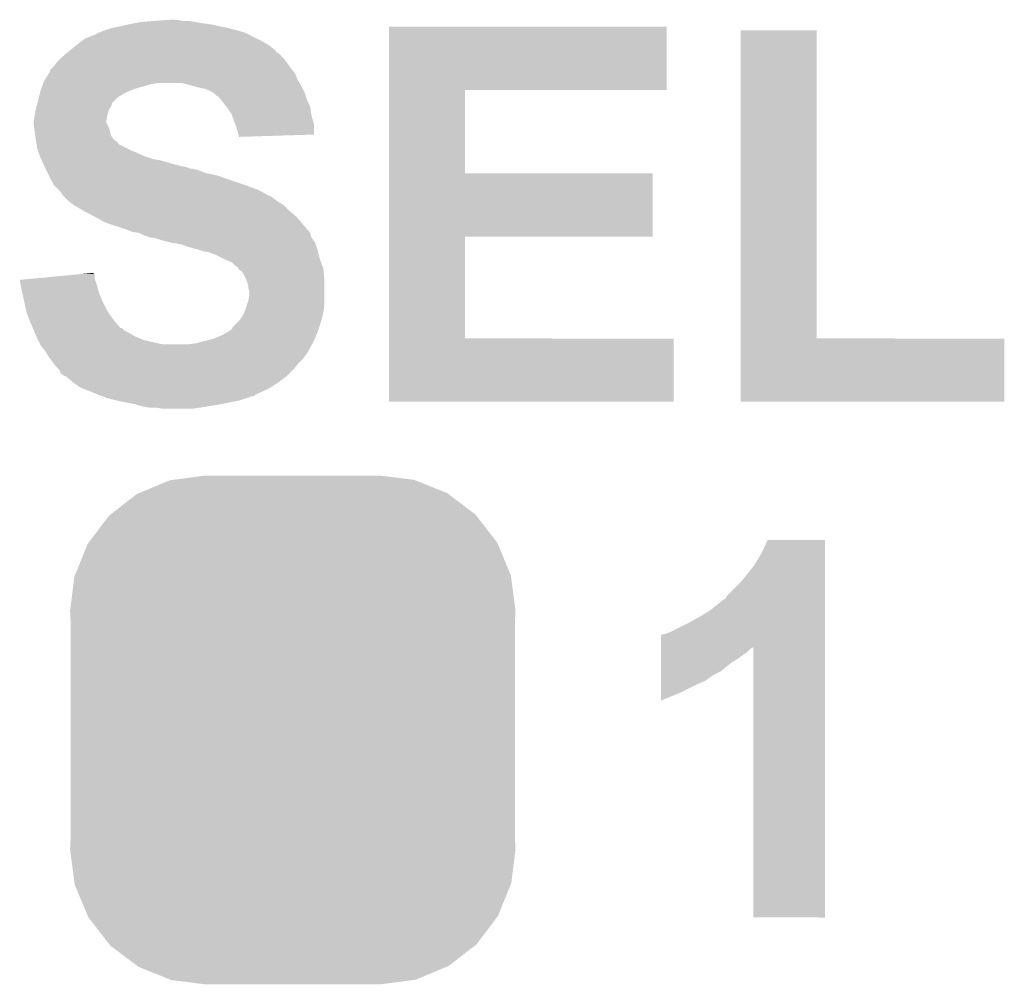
# Model space of a CAD drawing. Extents: x -1.3 to 24.2, y -3.9 to 39.2.
# Tile 31 of 40: x 7 to 9.2, y 34 to 36.1. Entities that reach past the tile are written whole.
import ezdxf

# ---------------------------------------------------------------- set-up
doc = ezdxf.new("R2010")
doc.units = 0
doc.layers.get('0').update_dxf_attribs({"linetype": 'CONTINUOUS'})
doc.layers.add('ACCEL_36_CLICK_V100_GTO', color=14, linetype='CONTINUOUS')
doc.layers.add('ACCEL_36_CLICK_V100_GTS', color=12, linetype='CONTINUOUS')

# ---------------------------------------------------------------- blocks, each defined once
blk = doc.blocks.new('CUSTOM_71')
for points in [[(-0.333154, 0.513288), (-0.266706, 0.541062), (0.334372, 0.513288), (0.265446, 0.541062)], [(-0.266706, 0.541062), (-0.259492, 0.54202), (0.265446, 0.541062), (0.263068, 0.54202)], [(-0.259492, 0.54202), (-0.1905, 0.55118), (0.263068, 0.54202), (0.1905, 0.55118)], [(-0.337632, 0.511416), (-0.333154, 0.513288), (0.33685, 0.511416), (0.334372, 0.513288)], [(-0.394942, 0.46695), (-0.337632, 0.511416), (0.39571, 0.46695), (0.33685, 0.511416)], [(-0.442246, 0.406212), (-0.39837, 0.46429), (0.442836, 0.406212), (0.397774, 0.46429)], [(-0.39837, 0.46429), (-0.394942, 0.46695), (0.397774, 0.46429), (0.39571, 0.46695)], [(-0.444708, 0.402952), (-0.442246, 0.406212), (0.4442, 0.402952), (0.442836, 0.406212)], [(-0.471976, 0.335286), (-0.444708, 0.402952), (0.472482, 0.335286), (0.4442, 0.402952)], [(-0.4826, 0.25908), (-0.47344, 0.331648), (0.4826, 0.25908), (0.472966, 0.331648)], [(-0.47344, 0.331648), (-0.471976, 0.335286), (0.472966, 0.331648), (0.472482, 0.335286)], [(-0.48133, 0.231872), (-0.4826, 0.25908), (0.48133, 0.231872), (0.4826, 0.25908)], [(-0.48133, -0.231872), (-0.48133, 0.231872), (0.48133, -0.231872), (0.48133, 0.231872)], [(-0.4826, -0.25908), (-0.48133, -0.231872), (0.4826, -0.25908), (0.48133, -0.231872)], [(-0.472964, -0.331648), (-0.4826, -0.25908), (0.47344, -0.331648), (0.4826, -0.25908)], [(-0.472482, -0.335286), (-0.472964, -0.331648), (0.471974, -0.335286), (0.47344, -0.331648)], [(-0.444198, -0.402952), (-0.472482, -0.335286), (0.444708, -0.402952), (0.471974, -0.335286)], [(-0.442836, -0.406212), (-0.444198, -0.402952), (0.442244, -0.406212), (0.444708, -0.402952)], [(-0.397772, -0.46429), (-0.442836, -0.406212), (0.39837, -0.46429), (0.442244, -0.406212)], [(-0.39571, -0.46695), (-0.397772, -0.46429), (0.39494, -0.46695), (0.39837, -0.46429)], [(-0.336848, -0.511416), (-0.39571, -0.46695), (0.337632, -0.511416), (0.39494, -0.46695)], [(-0.334372, -0.513288), (-0.336848, -0.511416), (0.333152, -0.513288), (0.337632, -0.511416)], [(-0.265444, -0.541062), (-0.334372, -0.513288), (0.266706, -0.541062), (0.333152, -0.513288)], [(-0.263068, -0.54202), (-0.265444, -0.541062), (0.25949, -0.54202), (0.266706, -0.541062)], [(-0.1905, -0.55118), (-0.263068, -0.54202), (0.1905, -0.55118), (0.25949, -0.54202)]]:
    blk.add_solid(points)

msp = doc.modelspace()

# ---------------------------------------------------------------- linework, layer by layer
at = {"layer": 'ACCEL_36_CLICK_V100_GTO'}
for points in [[(7.33552, 36.0553), (7.371078, 36.05784), (7.396482, 36.0553), (7.383782, 36.05784)], [(7.228842, 36.03498), (7.244082, 36.04006), (7.51332, 36.03498), (7.493, 36.04006)], [(7.244082, 36.04006), (7.25678, 36.0426), (7.493, 36.04006), (7.481146, 36.0426)], [(7.25678, 36.0426), (7.27964, 36.04768), (7.481146, 36.0426), (7.457438, 36.04768)], [(7.27964, 36.04768), (7.29234, 36.05022), (7.457438, 36.04768), (7.43966, 36.05022)], [(7.29234, 36.05022), (7.30504, 36.05276), (7.43966, 36.05022), (7.424422, 36.05276)], [(7.30504, 36.05276), (7.33552, 36.0553), (7.424422, 36.05276), (7.409182, 36.0553)], [(7.843538, 35.90544), (7.843542, 36.042576), (8.445476, 35.90544), (8.4455, 36.042576)], [(7.843542, 36.042576), (7.843544, 36.0426), (8.4455, 36.042576), (7.843544, 36.0426)], [(7.178884, 36.01212), (7.185658, 36.0172), (7.566658, 36.01212), (7.5565, 36.0172)], [(7.185658, 36.0172), (7.211058, 36.027364), (7.5565, 36.0172), (7.536172, 36.027364)], [(7.211058, 36.027364), (7.213604, 36.0299), (7.536172, 36.027364), (7.5311, 36.0299)], [(7.213604, 36.0299), (7.216144, 36.029902), (7.5311, 36.0299), (7.531094, 36.029902)], [(7.216144, 36.029902), (7.221222, 36.03244), (7.531094, 36.029902), (7.52221, 36.03244)], [(7.221222, 36.03244), (7.228842, 36.03498), (7.52221, 36.03244), (7.51332, 36.03498)], [(8.605524, 35.36696), (8.605542, 36.034956), (8.770644, 35.36696), (8.77062, 36.034956)], [(8.605542, 36.034956), (8.605544, 36.03498), (8.77062, 36.034956), (8.605544, 36.03498)], [(7.150092, 35.989254), (7.16534, 36.00196), (7.59968, 35.989254), (7.584436, 36.00196)], [(7.16534, 36.00196), (7.178884, 36.01212), (7.584436, 36.00196), (7.566658, 36.01212)], [(7.129778, 35.971478), (7.13486, 35.97656), (7.61746, 35.971478), (7.61238, 35.97656)], [(7.13486, 35.97656), (7.147044, 35.986714), (7.61238, 35.97656), (7.602226, 35.986714)], [(7.147044, 35.986714), (7.147052, 35.98672), (7.602226, 35.986714), (7.599704, 35.98672)], [(7.147052, 35.98672), (7.150092, 35.989254), (7.599704, 35.98672), (7.59968, 35.989254)], [(7.109466, 35.948626), (7.11454, 35.9537), (7.63422, 35.948626), (7.63016, 35.9537)], [(7.11454, 35.9537), (7.11708, 35.95624), (7.63016, 35.9537), (7.628468, 35.95624)], [(7.11708, 35.95624), (7.120466, 35.96132), (7.628468, 35.95624), (7.62508, 35.96132)], [(7.120466, 35.96132), (7.122162, 35.963862), (7.62508, 35.96132), (7.623174, 35.963862)], [(7.122162, 35.963862), (7.129778, 35.971478), (7.623174, 35.963862), (7.61746, 35.971478)], [(7.098346, 35.928298), (7.106282, 35.940998), (7.6454, 35.928298), (7.64032, 35.940998)], [(7.106282, 35.940998), (7.10946, 35.946082), (7.64032, 35.940998), (7.636254, 35.946082)], [(7.10946, 35.946082), (7.109466, 35.948626), (7.636254, 35.946082), (7.63422, 35.948626)], [(7.090092, 35.90798), (7.093902, 35.91814), (7.292338, 35.90798), (7.327898, 35.91814)], [(7.093902, 35.91814), (7.094856, 35.92068), (7.327898, 35.91814), (7.343138, 35.92068)], [(7.094856, 35.92068), (7.096762, 35.925762), (7.649972, 35.92068), (7.646922, 35.925762)], [(7.096762, 35.925762), (7.098346, 35.928298), (7.646922, 35.925762), (7.6454, 35.928298)], [(7.41426, 35.9156), (7.393938, 35.92068), (7.65302, 35.9156), (7.649972, 35.92068)], [(7.43204, 35.91052), (7.41426, 35.9156), (7.65556, 35.91052), (7.65302, 35.9156)], [(7.444738, 35.90798), (7.43204, 35.91052), (7.65683, 35.90798), (7.65556, 35.91052)], [(7.08406, 35.88512), (7.085328, 35.890198), (7.251704, 35.88512), (7.256782, 35.890198)], [(7.085328, 35.890198), (7.08787, 35.90036), (7.256782, 35.890198), (7.274558, 35.90036)], [(7.08787, 35.90036), (7.089142, 35.905442), (7.274558, 35.90036), (7.286416, 35.905442)], [(7.089142, 35.905442), (7.090092, 35.90798), (7.286416, 35.905442), (7.292338, 35.90798)], [(7.457442, 35.9029), (7.444738, 35.90798), (7.65937, 35.9029), (7.65683, 35.90798)], [(7.461254, 35.900358), (7.457442, 35.9029), (7.66064, 35.900358), (7.65937, 35.9029)], [(7.46506, 35.89782), (7.461254, 35.900358), (7.661488, 35.89782), (7.66064, 35.900358)], [(7.470134, 35.892746), (7.46506, 35.89782), (7.663178, 35.892746), (7.661488, 35.89782)], [(7.472674, 35.89274), (7.470134, 35.892746), (7.66318, 35.89274), (7.663178, 35.892746)], [(7.478772, 35.885122), (7.472674, 35.89274), (7.66572, 35.885122), (7.66318, 35.89274)], [(7.843534, 35.7251), (7.843538, 35.905416), (8.008644, 35.7251), (8.00862, 35.905416)], [(7.843538, 35.905416), (7.843538, 35.90544), (8.00862, 35.905416), (8.445476, 35.90544)], [(7.078132, 35.86226), (7.07898, 35.867342), (7.236458, 35.86226), (7.239846, 35.867342)], [(7.07898, 35.867342), (7.079704, 35.869876), (7.239846, 35.867342), (7.241538, 35.869876)], [(7.079704, 35.869876), (7.08188, 35.877496), (7.241538, 35.869876), (7.24408, 35.877496)], [(7.08188, 35.877496), (7.08406, 35.88512), (7.24408, 35.877496), (7.251704, 35.88512)], [(7.493, 35.86734), (7.478772, 35.885122), (7.67334, 35.86734), (7.66572, 35.885122)], [(7.493004, 35.867336), (7.493, 35.86734), (7.67334, 35.867336), (7.67334, 35.86734)], [(7.503158, 35.852104), (7.493004, 35.867336), (7.675518, 35.852104), (7.67334, 35.867336)], [(7.0739, 35.839402), (7.07644, 35.8521), (7.23138, 35.839402), (7.23392, 35.8521)], [(7.07644, 35.8521), (7.078132, 35.86226), (7.23392, 35.8521), (7.236458, 35.86226)], [(7.504008, 35.849558), (7.503158, 35.852104), (7.67588, 35.849558), (7.675518, 35.852104)], [(7.50824, 35.836858), (7.504008, 35.849558), (7.67951, 35.836858), (7.67588, 35.849558)], [(7.0739, 35.839398), (7.0739, 35.839402), (7.23138, 35.839398), (7.23138, 35.839402)], [(7.0739, 35.834316), (7.0739, 35.839398), (7.231382, 35.834316), (7.23138, 35.839398)], [(7.0739, 35.829242), (7.0739, 35.834316), (7.23392, 35.829242), (7.231382, 35.834316)], [(7.074628, 35.824158), (7.0739, 35.829242), (7.23646, 35.824158), (7.23392, 35.829242)], [(7.075716, 35.81654), (7.074628, 35.824158), (7.238998, 35.81654), (7.23646, 35.824158)], [(7.510272, 35.831778), (7.50824, 35.836858), (7.68096, 35.831778), (7.67951, 35.836858)], [(7.513318, 35.824162), (7.510272, 35.831778), (7.680952, 35.824162), (7.68096, 35.831778)], [(7.515862, 35.814), (7.513318, 35.824162), (7.68094, 35.814), (7.680952, 35.824162)], [(7.077168, 35.806376), (7.075716, 35.81654), (7.241542, 35.806376), (7.238998, 35.81654)], [(7.078256, 35.798758), (7.077168, 35.806376), (7.246622, 35.798758), (7.241542, 35.806376)], [(7.517554, 35.80892), (7.515862, 35.814), (7.680936, 35.80892), (7.68094, 35.814)], [(7.518398, 35.806382), (7.517554, 35.80892), (7.599346, 35.806382), (7.680936, 35.80892)], [(7.5184, 35.803864), (7.518398, 35.806382), (7.5184, 35.803864), (7.599346, 35.806382)], [(7.07898, 35.79368), (7.078256, 35.798758), (7.253386, 35.79368), (7.246622, 35.798758)], [(7.079406, 35.79113), (7.07898, 35.79368), (7.25678, 35.79113), (7.253386, 35.79368)], [(7.079828, 35.788594), (7.079406, 35.79113), (7.256796, 35.788594), (7.25678, 35.79113)], [(7.08152, 35.77844), (7.079828, 35.788594), (7.277104, 35.77844), (7.256796, 35.788594)], [(7.083214, 35.77336), (7.08152, 35.77844), (7.287262, 35.77336), (7.277104, 35.77844)], [(7.084062, 35.77082), (7.083214, 35.77336), (7.29488, 35.77082), (7.287262, 35.77336)], [(7.085754, 35.76574), (7.084062, 35.77082), (7.30504, 35.76574), (7.29488, 35.77082)], [(7.0866, 35.763202), (7.085754, 35.76574), (7.311386, 35.763202), (7.30504, 35.76574)], [(7.087756, 35.76066), (7.0866, 35.763202), (7.317738, 35.76066), (7.311386, 35.763202)], [(7.090066, 35.75558), (7.087756, 35.76066), (7.33298, 35.75558), (7.317738, 35.76066)], [(7.09122, 35.75304), (7.090066, 35.75558), (7.348222, 35.75304), (7.33298, 35.75558)], [(7.095838, 35.74288), (7.09122, 35.75304), (7.383778, 35.74288), (7.348222, 35.75304)], [(7.098146, 35.7378), (7.095838, 35.74288), (7.406642, 35.7378), (7.383778, 35.74288)], [(7.0993, 35.73526), (7.098146, 35.7378), (7.411724, 35.73526), (7.406642, 35.7378)], [(7.10057, 35.73272), (7.0993, 35.73526), (7.426958, 35.73272), (7.416802, 35.73526)], [(7.10184, 35.73018), (7.10057, 35.73272), (7.43458, 35.73018), (7.426958, 35.73272)], [(7.10438, 35.7251), (7.10184, 35.73018), (7.447282, 35.7251), (7.43458, 35.73018)], [(7.106922, 35.720018), (7.10438, 35.7251), (7.47268, 35.720018), (7.447282, 35.7251)], [(7.112, 35.70986), (7.106922, 35.720018), (7.50062, 35.70986), (7.47268, 35.720018)], [(7.84353, 35.58794), (7.843534, 35.725076), (8.414996, 35.58794), (8.41502, 35.725076)], [(7.843534, 35.725076), (7.843534, 35.7251), (8.41502, 35.725076), (8.008644, 35.7251)], [(7.117078, 35.699704), (7.112, 35.70986), (7.531088, 35.699704), (7.50062, 35.70986)], [(7.117082, 35.6997), (7.117078, 35.699704), (7.5311, 35.6997), (7.531088, 35.699704)], [(7.127242, 35.68954), (7.117082, 35.6997), (7.55904, 35.68954), (7.5311, 35.6997)], [(7.132318, 35.684462), (7.127242, 35.68954), (7.569196, 35.684462), (7.55904, 35.68954)], [(7.13232, 35.68446), (7.132318, 35.684462), (7.569198, 35.68446), (7.569196, 35.684462)], [(7.1374, 35.67684), (7.13232, 35.68446), (7.581902, 35.67684), (7.569198, 35.68446)], [(7.137406, 35.676836), (7.1374, 35.67684), (7.584446, 35.676836), (7.581902, 35.67684)], [(7.142482, 35.67176), (7.137406, 35.676836), (7.59206, 35.67176), (7.584446, 35.676836)], [(7.1501, 35.664142), (7.142482, 35.67176), (7.602218, 35.664142), (7.59206, 35.67176)], [(7.150106, 35.664138), (7.1501, 35.664142), (7.602222, 35.664138), (7.602218, 35.664142)], [(7.16026, 35.65652), (7.150106, 35.664138), (7.61492, 35.65652), (7.602222, 35.664138)], [(7.160264, 35.656518), (7.16026, 35.65652), (7.614922, 35.656518), (7.61492, 35.65652)], [(7.18143, 35.64382), (7.160264, 35.656518), (7.62762, 35.64382), (7.614922, 35.656518)], [(7.185662, 35.64128), (7.18143, 35.64382), (7.63067, 35.64128), (7.62762, 35.64382)], [(7.2009, 35.63366), (7.185662, 35.64128), (7.639814, 35.63366), (7.63067, 35.64128)], [(7.205558, 35.63112), (7.2009, 35.63366), (7.642862, 35.63112), (7.639814, 35.63366)], [(7.228838, 35.61842), (7.205558, 35.63112), (7.653746, 35.61842), (7.642862, 35.63112)], [(7.274562, 35.60318), (7.228838, 35.61842), (7.666808, 35.60318), (7.653746, 35.61842)], [(7.287258, 35.598102), (7.274562, 35.60318), (7.67116, 35.598102), (7.666808, 35.60318)], [(7.302498, 35.59556), (7.287258, 35.598102), (7.673338, 35.59556), (7.67116, 35.598102)], [(7.302508, 35.595556), (7.302498, 35.59556), (7.67334, 35.595556), (7.673338, 35.59556)], [(7.307584, 35.593018), (7.302508, 35.595556), (7.673342, 35.593018), (7.67334, 35.595556)], [(7.31266, 35.59048), (7.307584, 35.593018), (7.674188, 35.59048), (7.673342, 35.593018)], [(7.327898, 35.585402), (7.31266, 35.59048), (7.675882, 35.585402), (7.674188, 35.59048)], [(7.332978, 35.5854), (7.327898, 35.585402), (7.675882, 35.5854), (7.675882, 35.585402)], [(7.332986, 35.585398), (7.332978, 35.5854), (7.675882, 35.585398), (7.675882, 35.5854)], [(7.368538, 35.57524), (7.332986, 35.585398), (7.6835, 35.57524), (7.675882, 35.585398)], [(7.38378, 35.5727), (7.368538, 35.57524), (7.684348, 35.5727), (7.6835, 35.57524)], [(7.396478, 35.57016), (7.38378, 35.5727), (7.685194, 35.57016), (7.684348, 35.5727)], [(7.409178, 35.565082), (7.396478, 35.57016), (7.686886, 35.565082), (7.685194, 35.57016)], [(7.843524, 35.36696), (7.84353, 35.587916), (8.008644, 35.36696), (8.00862, 35.587916)], [(7.84353, 35.587916), (7.84353, 35.58794), (8.00862, 35.587916), (8.414996, 35.58794)], [(7.429494, 35.56), (7.409178, 35.565082), (7.688578, 35.56), (7.686886, 35.565082)], [(7.4295, 35.559998), (7.429494, 35.56), (7.68858, 35.559998), (7.688578, 35.56)], [(7.444738, 35.554922), (7.4295, 35.559998), (7.68985, 35.554922), (7.68858, 35.559998)], [(7.449816, 35.55492), (7.444738, 35.554922), (7.68985, 35.55492), (7.68985, 35.554922)], [(7.457438, 35.55238), (7.449816, 35.55492), (7.690486, 35.55238), (7.68985, 35.55492)], [(7.462516, 35.549842), (7.457438, 35.55238), (7.69112, 35.549842), (7.690486, 35.55238)], [(7.465056, 35.54984), (7.462516, 35.549842), (7.69112, 35.54984), (7.69112, 35.549842)], [(7.485384, 35.539678), (7.465056, 35.54984), (7.693662, 35.539678), (7.69112, 35.54984)], [(7.49046, 35.53714), (7.485384, 35.539678), (7.694614, 35.53714), (7.693662, 35.539678)], [(7.503156, 35.53206), (7.49046, 35.53714), (7.69652, 35.53206), (7.694614, 35.53714)], [(7.510782, 35.524442), (7.503156, 35.53206), (7.699376, 35.524442), (7.69652, 35.53206)], [(7.515854, 35.5219), (7.510782, 35.524442), (7.700328, 35.5219), (7.699376, 35.524442)], [(7.07015, 35.496498), (7.176752, 35.506636), (7.205982, 35.496498), (7.20598, 35.506636)], [(7.176752, 35.506636), (7.177004, 35.50666), (7.20598, 35.506636), (7.203464, 35.50666)], [(7.177004, 35.50666), (7.20344, 35.509174), (7.203464, 35.50666), (7.20344, 35.509174)], [(7.51713, 35.519358), (7.515854, 35.5219), (7.70128, 35.519358), (7.700328, 35.5219)], [(7.518398, 35.516824), (7.51713, 35.519358), (7.701534, 35.516824), (7.70128, 35.519358)], [(7.520934, 35.514286), (7.518398, 35.516824), (7.701788, 35.514286), (7.701534, 35.516824)], [(7.52347, 35.51428), (7.520934, 35.514286), (7.701788, 35.51428), (7.701788, 35.514286)], [(7.528558, 35.506662), (7.52347, 35.51428), (7.70255, 35.506662), (7.701788, 35.51428)], [(7.53364, 35.4965), (7.528558, 35.506662), (7.703568, 35.4965), (7.70255, 35.506662)], [(7.043442, 35.493958), (7.07015, 35.496498), (7.20683, 35.493958), (7.205982, 35.496498)], [(7.045972, 35.48126), (7.043442, 35.493958), (7.21106, 35.48126), (7.20683, 35.493958)], [(7.534486, 35.493962), (7.53364, 35.4965), (7.70382, 35.493962), (7.703568, 35.4965)], [(7.538718, 35.481262), (7.534486, 35.493962), (7.70382, 35.481262), (7.70382, 35.493962)], [(7.0485, 35.46856), (7.045972, 35.48126), (7.21469, 35.46856), (7.21106, 35.48126)], [(7.04963, 35.463478), (7.0485, 35.46856), (7.21614, 35.463478), (7.21469, 35.46856)], [(7.053582, 35.4457), (7.04963, 35.463478), (7.22376, 35.4457), (7.21614, 35.463478)], [(7.53872, 35.476184), (7.538718, 35.481262), (7.70382, 35.476184), (7.70382, 35.481262)], [(7.541258, 35.468562), (7.53872, 35.476184), (7.70382, 35.468562), (7.70382, 35.476184)], [(7.53872, 35.44824), (7.54126, 35.463482), (7.70382, 35.44824), (7.70382, 35.463482)], [(7.54126, 35.463482), (7.541258, 35.468562), (7.70382, 35.463482), (7.70382, 35.468562)], [(7.058096, 35.425382), (7.053582, 35.4457), (7.233922, 35.425382), (7.22376, 35.4457)], [(7.53364, 35.432998), (7.53618, 35.44062), (7.70273, 35.432998), (7.70382, 35.44062)], [(7.53618, 35.44062), (7.53872, 35.44824), (7.70382, 35.44062), (7.70382, 35.44824)], [(7.05866, 35.422842), (7.058096, 35.425382), (7.235736, 35.422842), (7.233922, 35.425382)], [(7.064376, 35.4076), (7.05866, 35.422842), (7.24662, 35.4076), (7.235736, 35.422842)], [(7.520942, 35.407602), (7.52856, 35.420296), (7.69747, 35.407602), (7.700642, 35.420296)], [(7.52856, 35.420296), (7.529576, 35.42284), (7.700642, 35.420296), (7.70128, 35.42284)], [(7.529576, 35.42284), (7.53364, 35.432998), (7.70128, 35.42284), (7.70273, 35.432998)], [(7.06628, 35.40252), (7.064376, 35.4076), (7.250976, 35.40252), (7.24662, 35.4076)], [(7.071724, 35.38982), (7.06628, 35.40252), (7.261866, 35.38982), (7.250976, 35.40252)], [(7.505702, 35.392358), (7.515862, 35.402522), (7.692812, 35.392358), (7.6962, 35.402522)], [(7.515862, 35.402522), (7.520942, 35.407602), (7.6962, 35.402522), (7.69747, 35.407602)], [(7.071726, 35.389814), (7.071724, 35.38982), (7.264406, 35.389814), (7.261866, 35.38982)], [(7.073902, 35.384738), (7.071726, 35.389814), (7.269484, 35.384738), (7.264406, 35.389814)], [(7.076078, 35.37966), (7.073902, 35.384738), (7.279638, 35.37966), (7.269484, 35.384738)], [(7.079344, 35.37204), (7.076078, 35.37966), (7.292342, 35.37204), (7.279638, 35.37966)], [(7.482842, 35.37458), (7.49173, 35.379662), (7.68632, 35.37458), (7.68858, 35.379662)], [(7.49173, 35.379662), (7.500618, 35.384742), (7.68858, 35.379662), (7.690272, 35.384742)], [(7.500618, 35.384742), (7.503162, 35.387284), (7.690272, 35.384742), (7.69112, 35.387284)], [(7.503162, 35.387284), (7.505702, 35.392358), (7.69112, 35.387284), (7.692812, 35.392358)], [(7.08152, 35.36696), (7.079344, 35.37204), (7.304196, 35.36696), (7.292342, 35.37204)], [(7.08279, 35.36442), (7.08152, 35.36696), (7.310122, 35.36442), (7.304196, 35.36696)], [(7.08533, 35.35934), (7.08279, 35.36442), (7.33044, 35.35934), (7.310122, 35.36442)], [(7.08787, 35.35426), (7.08533, 35.35934), (7.353302, 35.35426), (7.33044, 35.35934)], [(7.089138, 35.351722), (7.08787, 35.35426), (7.675598, 35.351722), (7.677008, 35.35426)], [(7.40918, 35.35426), (7.426962, 35.3568), (7.677008, 35.35426), (7.67842, 35.3568)], [(7.426962, 35.3568), (7.44474, 35.36188), (7.67842, 35.3568), (7.680676, 35.36188)], [(7.44474, 35.36188), (7.465062, 35.366962), (7.680676, 35.36188), (7.682936, 35.366962)], [(7.465062, 35.366962), (7.482842, 35.37458), (7.682936, 35.366962), (7.68632, 35.37458)], [(7.84352, 35.229824), (7.843524, 35.366936), (8.460716, 35.229824), (8.46074, 35.366936)], [(7.843524, 35.366936), (7.843524, 35.36696), (8.46074, 35.366936), (8.008644, 35.36696)], [(8.60552, 35.229824), (8.605524, 35.366936), (9.176996, 35.229824), (9.17702, 35.366936)], [(8.605524, 35.366936), (8.605524, 35.36696), (9.17702, 35.366936), (8.770644, 35.36696)], [(7.0993, 35.33902), (7.089138, 35.351722), (7.668538, 35.33902), (7.675598, 35.351722)], [(7.102348, 35.333942), (7.0993, 35.33902), (7.665718, 35.333942), (7.668538, 35.33902)], [(7.103872, 35.3314), (7.102348, 35.333942), (7.66318, 35.3314), (7.665718, 35.333942)], [(7.106918, 35.326322), (7.103872, 35.3314), (7.659794, 35.326322), (7.66318, 35.3314)], [(7.108828, 35.323778), (7.106918, 35.326322), (7.658098, 35.323778), (7.659794, 35.326322)], [(7.116448, 35.313618), (7.108828, 35.323778), (7.647938, 35.313618), (7.658098, 35.323778)], [(7.12216, 35.306002), (7.116448, 35.313618), (7.641844, 35.306002), (7.647938, 35.313618)], [(7.127238, 35.30092), (7.12216, 35.306002), (7.63778, 35.30092), (7.641844, 35.306002)], [(7.129776, 35.29838), (7.127238, 35.30092), (7.635238, 35.29838), (7.63778, 35.30092)], [(7.132322, 35.290768), (7.129776, 35.29838), (7.627626, 35.290768), (7.635238, 35.29838)], [(7.137396, 35.288222), (7.132322, 35.290768), (7.62508, 35.288222), (7.627626, 35.290768)], [(7.139934, 35.285686), (7.137396, 35.288222), (7.622544, 35.285686), (7.62508, 35.288222)], [(7.142476, 35.28568), (7.139934, 35.285686), (7.622538, 35.28568), (7.622544, 35.285686)], [(7.15772, 35.27298), (7.142476, 35.28568), (7.605606, 35.27298), (7.622538, 35.28568)], [(7.161278, 35.27044), (7.15772, 35.27298), (7.60222, 35.27044), (7.605606, 35.27298)], [(7.175498, 35.260282), (7.161278, 35.27044), (7.585964, 35.260282), (7.60222, 35.27044)], [(7.182276, 35.25774), (7.175498, 35.260282), (7.581898, 35.25774), (7.585964, 35.260282)], [(7.19582, 35.25266), (7.182276, 35.25774), (7.570724, 35.25266), (7.581898, 35.25774)], [(7.2136, 35.24504), (7.19582, 35.25266), (7.553966, 35.24504), (7.570724, 35.25266)], [(7.213606, 35.245038), (7.2136, 35.24504), (7.553962, 35.245038), (7.553966, 35.24504)], [(7.220376, 35.2425), (7.213606, 35.245038), (7.551416, 35.2425), (7.553962, 35.245038)], [(7.22038, 35.242498), (7.220376, 35.2425), (7.548878, 35.242498), (7.551416, 35.2425)], [(7.233918, 35.237422), (7.22038, 35.242498), (7.533646, 35.237422), (7.548878, 35.242498)], [(7.25424, 35.23234), (7.233918, 35.237422), (7.518398, 35.23234), (7.533646, 35.237422)], [(7.292342, 35.22472), (7.25424, 35.23234), (7.4803, 35.22472), (7.518398, 35.23234)], [(8.460716, 35.2298), (7.84352, 35.229824), (8.460716, 35.2298), (8.460716, 35.229824)], [(9.176996, 35.2298), (8.60552, 35.229824), (9.176996, 35.2298), (9.176996, 35.229824)], [(7.310118, 35.21964), (7.292342, 35.22472), (7.44982, 35.21964), (7.4803, 35.22472)], [(7.325358, 35.2171), (7.310118, 35.21964), (7.433308, 35.2171), (7.44982, 35.21964)], [(7.353298, 35.21456), (7.340598, 35.2171), (7.416798, 35.21456), (7.433308, 35.2171)], [(8.65124, 34.902142), (8.663944, 34.930056), (8.788398, 34.902142), (8.7884, 34.930056)], [(8.663944, 34.930056), (8.663956, 34.93008), (8.7884, 34.930056), (8.663956, 34.93008)], [(8.636002, 34.876742), (8.65124, 34.902142), (8.788398, 34.876742), (8.788398, 34.902142)], [(8.61822, 34.853878), (8.636002, 34.876742), (8.788396, 34.853878), (8.788398, 34.876742)], [(8.60298, 34.8361), (8.61822, 34.853878), (8.788396, 34.8361), (8.788396, 34.853878)], [(8.575042, 34.808158), (8.60298, 34.8361), (8.788396, 34.808158), (8.788396, 34.8361)], [(8.56488, 34.798), (8.567424, 34.800542), (8.788396, 34.798), (8.788396, 34.800542)], [(8.567424, 34.800542), (8.5725, 34.803086), (8.788396, 34.800542), (8.788396, 34.803086)], [(8.5725, 34.803086), (8.575042, 34.808158), (8.788396, 34.803086), (8.788396, 34.808158)], [(8.51408, 34.76244), (8.53948, 34.77768), (8.788394, 34.76244), (8.788394, 34.77768)], [(8.53948, 34.77768), (8.56488, 34.798), (8.788394, 34.77768), (8.788396, 34.798)], [(8.49122, 34.74974), (8.51408, 34.76244), (8.788394, 34.74974), (8.788394, 34.76244)], [(8.45566, 34.73196), (8.49122, 34.74974), (8.788394, 34.73196), (8.788394, 34.74974)], [(8.432818, 34.698902), (8.432824, 34.72434), (8.788392, 34.698902), (8.788392, 34.72434)], [(8.432824, 34.72434), (8.435346, 34.724346), (8.788392, 34.72434), (8.788392, 34.724346)], [(8.435346, 34.724346), (8.437884, 34.72688), (8.788392, 34.724346), (8.788394, 34.72688)], [(8.437884, 34.72688), (8.442964, 34.726882), (8.788394, 34.72688), (8.788394, 34.726882)], [(8.442964, 34.726882), (8.45566, 34.73196), (8.788394, 34.726882), (8.788394, 34.73196)], [(8.432816, 34.68624), (8.432818, 34.693858), (8.61822, 34.68624), (8.625842, 34.693858)], [(8.432818, 34.696398), (8.432818, 34.698902), (8.630916, 34.696398), (8.633418, 34.698902)], [(8.432818, 34.693858), (8.432818, 34.696398), (8.625842, 34.693858), (8.630916, 34.696398)], [(8.63346, 34.112224), (8.633418, 34.698902), (8.788376, 34.112224), (8.788392, 34.698902)], [(8.432814, 34.673538), (8.432816, 34.68116), (8.600438, 34.673538), (8.6106, 34.68116)], [(8.432814, 34.66592), (8.432814, 34.673538), (8.58774, 34.66592), (8.600438, 34.673538)], [(8.432816, 34.68116), (8.432816, 34.68624), (8.6106, 34.68116), (8.61822, 34.68624)], [(8.43281, 34.645598), (8.432814, 34.66592), (8.562338, 34.645598), (8.58774, 34.66592)], [(8.432806, 34.62528), (8.432808, 34.637978), (8.529322, 34.62528), (8.547102, 34.637978)], [(8.432808, 34.637978), (8.43281, 34.645598), (8.547102, 34.637978), (8.562338, 34.645598)], [(8.432802, 34.59988), (8.432804, 34.61766), (8.47598, 34.59988), (8.51154, 34.61766)], [(8.432804, 34.61766), (8.432806, 34.62528), (8.51154, 34.61766), (8.529322, 34.62528)], [(8.4328, 34.582134), (8.432802, 34.59988), (8.4328, 34.582134), (8.47598, 34.59988)], [(8.788376, 34.1122), (8.63346, 34.112224), (8.788376, 34.1122), (8.788376, 34.112224)]]:
    msp.add_solid(points, dxfattribs=at)

# ---------------------------------------------------------------- block references
at = {"layer": 'ACCEL_36_CLICK_V100_GTS'}
msp.add_blockref('CUSTOM_71', (7.63524, 34.5186), dxfattribs=at)

doc.saveas('drawing.dxf')
